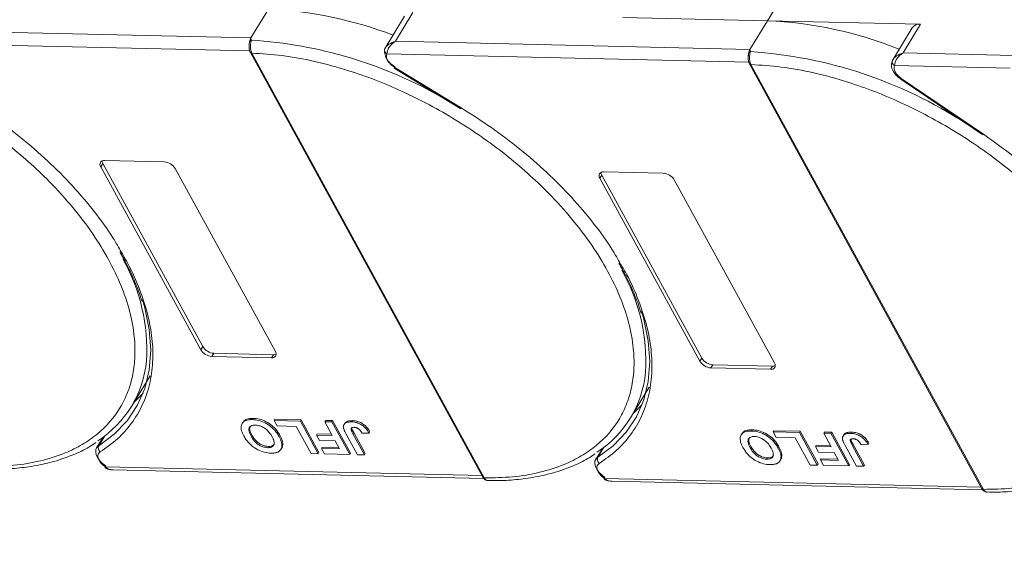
# Model space of a CAD drawing. Header units: millimetres. Extents: x -956 to 636, y -192 to 923.
# Tile 68 of 75: x 395 to 471, y 680 to 722. Entities that reach past the tile are written whole.
import ezdxf

# ---------------------------------------------------------------- set-up
doc = ezdxf.new("R2010")
doc.units = ezdxf.units.MM
doc.linetypes.add('PHANTOM2', pattern=[31.75, 15.875, -3.175, 3.175, -3.175, 3.175, -3.175])

msp = doc.modelspace()

# ---------------------------------------------------------------- linework, layer by layer
at = {"color": 7, "linetype": 'Continuous', "lineweight": 15}
for p, q in [((452.809, 722.102), (454.154, 724.311)), ((414.308, 722.985), (412.964, 720.775)), ((424.812, 722.452), (423.317, 719.996)), ((424.118, 720.519), (425.463, 722.729)), ((441.655, 722.358), (452.809, 722.102)), ((452.809, 722.102), (451.465, 719.892)), ((464.626, 721.83), (452.809, 722.102)), ((463.281, 719.621), (464.626, 721.83)), ((412.964, 720.775), (389.828, 721.306)), ((463.975, 721.554), (462.48, 719.097)), ((389.167, 720.325), (412.876, 719.781)), ((412.964, 720.775), (412.994, 720.6)), ((451.465, 719.892), (424.118, 720.519)), ((412.926, 719.656), (430.859, 686.878)), ((413.037, 719.604), (413.038, 719.603)), ((413.038, 719.603), (430.97, 686.825)), ((423.333, 720.021), (423.262, 719.847)), ((423.453, 719.539), (451.378, 718.898)), ((451.465, 719.892), (451.495, 719.717)), ((471.842, 719.424), (463.281, 719.621)), ((451.427, 718.773), (469.36, 685.995)), ((451.538, 718.721), (451.539, 718.719)), ((451.539, 718.719), (469.472, 685.941)), ((462.496, 719.122), (462.425, 718.948)), ((462.616, 718.64), (471.55, 718.435)), ((424.021, 718.444), (429.162, 715.316)), ((424.055, 718.499), (429.195, 715.371)), ((463.092, 717.604), (469.429, 713.296)), ((469.477, 713.342), (463.14, 717.65)), ((401.38, 710.833), (401.529, 711.078)), ((401.529, 711.078), (409.255, 696.958)), ((401.679, 711.324), (406.276, 711.218)), ((409.105, 696.712), (401.38, 710.833)), ((407.127, 710.701), (414.852, 696.58)), ((440.18, 710.44), (444.777, 710.335)), ((439.881, 709.949), (440.031, 710.195)), ((447.607, 695.829), (439.881, 709.949)), ((440.031, 710.195), (447.756, 696.074)), ((445.628, 709.817), (453.353, 695.697)), ((409.255, 696.958), (409.105, 696.712)), ((410.105, 696.44), (409.956, 696.195)), ((414.553, 696.089), (409.956, 696.195)), ((410.105, 696.44), (414.702, 696.335)), ((414.702, 696.335), (414.553, 696.089)), ((447.756, 696.074), (447.607, 695.829)), ((448.607, 695.557), (448.457, 695.311)), ((453.054, 695.206), (448.457, 695.311)), ((448.607, 695.557), (453.204, 695.451)), ((453.204, 695.451), (453.054, 695.206)), ((403.748, 692.333), (405.197, 694.715)), ((442.249, 691.45), (443.698, 693.831)), ((413.07, 691.325), (413.13, 691.423)), ((414.75, 691.254), (414.809, 691.353)), ((414.75, 691.254), (416.776, 691.208)), ((414.979, 690.834), (414.75, 691.254)), ((414.809, 691.353), (416.835, 691.306)), ((416.835, 691.306), (416.776, 691.208)), ((416.835, 691.306), (418.215, 688.785)), ((418.654, 691.165), (418.714, 691.263)), ((418.714, 691.263), (419.266, 691.25)), ((419.266, 691.25), (419.207, 691.152)), ((419.266, 691.25), (420.646, 688.729)), ((420.792, 691.247), (420.733, 691.149)), ((412.339, 691.123), (412.279, 691.024)), ((416.453, 690.8), (414.979, 690.834)), ((417.602, 688.699), (416.453, 690.8)), ((416.776, 691.208), (418.155, 688.686)), ((418.654, 691.165), (419.207, 691.152)), ((419.238, 690.098), (418.654, 691.165)), ((419.207, 691.152), (420.586, 688.631)), ((420.205, 691.039), (420.145, 690.941)), ((451.571, 690.441), (451.631, 690.54)), ((401.574, 689.983), (401.059, 689.135)), ((401.222, 689.299), (401.692, 690.071)), ((401.481, 689.915), (401.532, 689.914)), ((412.976, 690.042), (413.036, 690.14)), ((415.196, 690.114), (415.136, 690.016)), ((418.082, 690.224), (418.022, 690.126)), ((418.252, 689.706), (418.022, 690.126)), ((418.022, 690.126), (419.238, 690.098)), ((418.082, 690.224), (419.183, 690.199)), ((421.176, 688.617), (420.306, 690.207)), ((420.835, 690.236), (420.895, 690.335)), ((420.835, 690.236), (421.728, 688.604)), ((420.895, 690.335), (421.788, 688.703)), ((421.545, 690.268), (422.08, 690.288)), ((422.14, 690.386), (422.08, 690.288)), ((450.84, 690.239), (450.781, 690.141)), ((453.251, 690.371), (453.311, 690.469)), ((453.251, 690.371), (455.277, 690.324)), ((453.481, 689.951), (453.251, 690.371)), ((453.311, 690.469), (455.337, 690.423)), ((454.954, 689.917), (453.481, 689.951)), ((456.104, 687.816), (454.954, 689.917)), ((455.337, 690.423), (455.277, 690.324)), ((455.277, 690.324), (456.656, 687.803)), ((455.337, 690.423), (456.716, 687.901)), ((457.155, 690.281), (457.215, 690.38)), ((457.155, 690.281), (457.708, 690.269)), ((457.739, 689.215), (457.155, 690.281)), ((457.215, 690.38), (457.768, 690.367)), ((457.768, 690.367), (457.708, 690.269)), ((457.708, 690.269), (459.088, 687.747)), ((457.768, 690.367), (459.147, 687.845)), ((458.706, 690.156), (458.646, 690.058)), ((459.294, 690.364), (459.234, 690.266)), ((414.256, 689.159), (414.316, 689.257)), ((415.281, 689.035), (415.341, 689.133)), ((415.418, 689.476), (415.359, 689.377)), ((419.468, 689.678), (418.252, 689.706)), ((418.464, 689.194), (418.404, 689.096)), ((418.634, 688.675), (418.404, 689.096)), ((418.404, 689.096), (419.804, 689.063)), ((418.464, 689.194), (419.749, 689.164)), ((419.804, 689.063), (419.468, 689.678)), ((440.076, 689.099), (439.56, 688.252)), ((439.724, 688.415), (440.194, 689.188)), ((439.983, 689.032), (440.034, 689.03)), ((451.477, 689.158), (451.537, 689.256)), ((453.697, 689.23), (453.638, 689.132)), ((456.583, 689.341), (456.524, 689.242)), ((456.753, 688.822), (456.524, 689.242)), ((456.524, 689.242), (457.739, 689.215)), ((456.583, 689.341), (457.684, 689.315)), ((459.677, 687.734), (458.807, 689.323)), ((459.337, 689.353), (459.396, 689.451)), ((459.337, 689.353), (460.229, 687.721)), ((459.396, 689.451), (460.289, 687.819)), ((460.047, 689.385), (460.581, 689.405)), ((460.641, 689.503), (460.581, 689.405)), ((418.155, 688.686), (417.602, 688.699)), ((418.215, 688.785), (418.155, 688.686)), ((420.586, 688.631), (418.634, 688.675)), ((420.646, 688.729), (420.586, 688.631)), ((421.728, 688.604), (421.176, 688.617)), ((421.788, 688.703), (421.728, 688.604)), ((452.758, 688.275), (452.817, 688.374)), ((453.782, 688.151), (453.842, 688.249)), ((453.92, 688.592), (453.86, 688.494)), ((457.969, 688.794), (456.753, 688.822)), ((456.965, 688.31), (456.905, 688.212)), ((457.135, 687.792), (456.905, 688.212)), ((456.905, 688.212), (458.305, 688.18)), ((456.965, 688.31), (458.25, 688.281)), ((458.305, 688.18), (457.969, 688.794)), ((430.791, 687.002), (401.746, 687.669)), ((402.301, 687.449), (430.919, 686.793)), ((456.656, 687.803), (456.104, 687.816)), ((456.716, 687.901), (456.656, 687.803)), ((459.088, 687.747), (457.135, 687.792)), ((459.147, 687.845), (459.088, 687.747)), ((460.229, 687.721), (459.677, 687.734)), ((460.289, 687.819), (460.229, 687.721)), ((430.97, 686.825), (430.971, 686.823)), ((469.292, 686.119), (440.247, 686.785)), ((440.802, 686.566), (469.42, 685.909)), ((469.472, 685.941), (469.472, 685.94))]:
    msp.add_line(p, q, dxfattribs=at)
at = {"color": 7, "linetype": 'Continuous', "lineweight": 15, "flags": 128}
for points in [[(424.055, 718.499), (424.037, 718.47), (424.025, 718.451), (424.021, 718.444), (424.021, 718.444)], [(463.14, 717.65), (463.117, 717.624), (463.101, 717.609), (463.092, 717.604), (463.092, 717.604)], [(429.195, 715.371), (429.178, 715.342), (429.166, 715.323), (429.162, 715.316), (429.162, 715.316)], [(469.429, 713.296), (469.43, 713.296), (469.438, 713.3), (469.455, 713.316), (469.477, 713.342)], [(404.595, 700.586), (404.776, 699.961), (405.116, 698.288), (405.229, 696.68), (405.112, 695.156), (404.768, 693.73), (404.2, 692.418), (403.414, 691.235), (402.418, 690.191), (401.222, 689.299)], [(443.097, 699.702), (443.277, 699.077), (443.618, 697.404), (443.73, 695.797), (443.614, 694.272), (443.27, 692.847), (442.701, 691.535), (441.915, 690.351), (440.919, 689.308), (439.724, 688.415)], [(403.969, 692.698), (404.006, 692.731), (404.64, 693.372)], [(442.471, 691.814), (442.507, 691.847), (443.141, 692.488)], [(401.773, 687.751), (401.523, 687.938), (401.31, 688.149), (401.145, 688.373), (401.036, 688.598), (400.989, 688.814), (401.005, 689.008), (401.059, 689.135)], [(401.059, 689.135), (401.084, 689.173), (401.222, 689.299)], [(440.274, 686.867), (440.024, 687.055), (439.812, 687.266), (439.647, 687.489), (439.538, 687.715), (439.49, 687.93), (439.506, 688.125), (439.56, 688.252)], [(439.56, 688.252), (439.585, 688.289), (439.724, 688.415)], [(401.746, 687.669), (401.725, 687.641), (401.71, 687.625), (401.703, 687.619), (401.703, 687.625), (401.71, 687.642), (401.725, 687.669), (401.746, 687.706), (401.773, 687.751)], [(440.247, 686.785), (440.226, 686.758), (440.212, 686.741), (440.204, 686.736), (440.204, 686.742), (440.212, 686.759), (440.226, 686.786), (440.247, 686.823), (440.274, 686.867)]]:
    msp.add_lwpolyline(points, dxfattribs=at)
at = {"color": 7, "linetype": 'Continuous', "lineweight": 15}
for centre, radius, start, end in [((413.047, 692.7), 30.311, 68.97091, 87.61491), ((451.515, 691.574), 30.555, 67.98449, 87.57254), ((464.535, 721.139), 0.697, 82.52877, 143.52648), ((413.056, 720.386), 0.223, 106.23049, 154.5199), ((410.89, 686.777), 33.888, 60.09182, 86.44113), ((413.026, 719.725), 0.121, 213.6444, 275.03728), ((413.028, 719.726), 0.124, 214.37766, 274.3082), ((423.501, 719.834), 0.24, 148.89078, 176.84469), ((423.609, 719.849), 0.347, 180.29447, 243.27622), ((424.629, 719.827), 1.364, 177.9781, 247.11934), ((451.557, 719.503), 0.223, 106.23049, 154.5199), ((449.282, 685.305), 34.483, 56.95033, 86.31967), ((451.528, 718.841), 0.121, 213.6444, 275.03728), ((451.53, 718.843), 0.124, 214.37766, 274.3082), ((462.664, 718.935), 0.24, 148.88767, 176.63251), ((462.772, 718.95), 0.347, 180.11929, 243.28633), ((401.623, 711.022), 0.307, 79.47957, 217.89689), ((401.915, 711.308), 0.449, 182.97477, 210.78742), ((406.202, 710.139), 1.082, 31.28833, 86.07738), ((440.124, 710.138), 0.307, 79.47957, 217.89689), ((440.416, 710.424), 0.449, 182.97477, 210.78742), ((444.703, 709.256), 1.082, 31.28833, 86.07738), ((390.713, 696.711), 14.216, 356.58108, 29.61611), ((429.215, 695.828), 14.216, 356.58108, 29.61611), ((410.03, 697.274), 1.082, 211.28833, 266.07738), ((410.179, 697.52), 1.082, 211.28833, 266.07738), ((414.609, 696.391), 0.307, 259.47957, 37.89689), ((396.686, 696.631), 8.254, 302.73279, 354.66622), ((414.729, 696.783), 0.449, 266.58142, 294.38722), ((448.531, 696.391), 1.082, 211.28833, 266.07738), ((448.681, 696.636), 1.082, 211.28833, 266.07738), ((453.111, 695.508), 0.307, 259.47957, 37.89689), ((453.231, 695.899), 0.449, 266.58142, 294.38722), ((435.187, 695.747), 8.254, 302.73279, 354.66622), ((401.572, 689.133), 0.386, 154.63164, 231.84459), ((440.073, 688.25), 0.386, 154.63164, 231.84459), ((430.961, 686.948), 0.124, 214.37766, 274.3082), ((430.962, 686.947), 0.124, 214.42362, 274.2689), ((469.462, 686.065), 0.124, 214.37766, 274.3082), ((469.463, 686.063), 0.124, 214.42362, 274.2689)]:
    msp.add_arc(centre, radius, start, end, dxfattribs=at)
at = {"color": 3, "linetype": 'PHANTOM2', "lineweight": 9, "ltscale": 1.030123}
msp.add_spline([(393.944, 771.02), (402.403, 743.63), (383.471, 707.782), (391.929, 680.392)], degree=3, dxfattribs=at)
at = {"color": 7, "linetype": 'Continuous', "lineweight": 15}
for points, knots in [([(412.836, 720.336), (412.827, 720.227), (412.814, 720.057), (412.853, 719.818), (412.901, 719.711), (412.925, 719.658)], [0, 0, 0, 0, 0.472653, 0.733055, 1, 1, 1, 1]), ([(412.838, 720.269), (412.838, 720.326), (412.839, 720.399), (412.852, 720.467), (412.855, 720.482)], [0, 0, 0, 0, 0.789595, 1, 1, 1, 1]), ([(412.994, 720.6), (412.987, 720.571), (412.973, 720.506), (412.949, 720.387), (412.932, 720.251), (412.924, 720.087), (412.936, 719.917), (412.973, 719.743), (413.014, 719.653), (413.037, 719.604)], [0, 0, 0, 0, 0.1119973, 0.2448439, 0.3691679, 0.5008987, 0.6875333, 0.8281382, 1, 1, 1, 1]), ([(423.296, 719.957), (423.328, 720.008), (423.398, 720.12), (423.656, 720.343), (423.937, 720.45), (424.118, 720.519)], [0, 0, 0, 0, 0.227063, 0.501587, 1, 1, 1, 1]), ([(424.118, 720.519), (424.024, 720.454), (423.837, 720.323), (423.619, 720.059), (423.474, 719.775), (423.46, 719.614), (423.453, 719.539)], [0, 0, 0, 0, 0.251519, 0.501784, 0.765632, 1, 1, 1, 1]), ([(413.038, 719.603), (413.809, 719.555), (415.374, 719.458), (417.891, 718.995), (420.318, 718.339), (422.592, 717.537), (424.679, 716.653), (426.752, 715.625), (429.461, 714.073), (432.019, 712.289), (434.333, 710.343), (436.075, 708.684), (437.758, 706.825), (439.288, 704.799), (440.525, 702.789), (441.484, 700.784), (442.161, 698.778), (442.495, 696.95), (442.548, 695.329), (442.385, 693.917), (442.01, 692.59), (441.225, 690.959), (440.031, 689.58), (438.479, 688.499), (437.035, 687.782), (435.274, 687.222), (433.206, 686.864), (431.708, 686.838), (430.97, 686.825)], [0, 0, 0, 0, 0.038862, 0.078912, 0.120068, 0.152227, 0.184382, 0.217215, 0.250043, 0.315618, 0.347778, 0.379932, 0.421093, 0.461142, 0.5, 0.538863, 0.578912, 0.620068, 0.652227, 0.684382, 0.717215, 0.750043, 0.815618, 0.847778, 0.879932, 0.921093, 0.96114, 1, 1, 1, 1]), ([(451.337, 719.453), (451.329, 719.343), (451.316, 719.174), (451.354, 718.934), (451.402, 718.828), (451.427, 718.774)], [0, 0, 0, 0, 0.472653, 0.733055, 1, 1, 1, 1]), ([(451.339, 719.386), (451.34, 719.443), (451.34, 719.515), (451.353, 719.584), (451.356, 719.598)], [0, 0, 0, 0, 0.789595, 1, 1, 1, 1]), ([(451.495, 719.717), (451.489, 719.687), (451.475, 719.623), (451.451, 719.504), (451.433, 719.367), (451.426, 719.204), (451.437, 719.033), (451.474, 718.859), (451.516, 718.77), (451.538, 718.721)], [0, 0, 0, 0, 0.1119973, 0.2448439, 0.3691679, 0.5008987, 0.6875333, 0.8281382, 1, 1, 1, 1]), ([(462.459, 719.059), (462.491, 719.11), (462.561, 719.222), (462.819, 719.444), (463.1, 719.552), (463.281, 719.621)], [0, 0, 0, 0, 0.227063, 0.501587, 1, 1, 1, 1]), ([(463.281, 719.621), (463.187, 719.555), (463, 719.425), (462.782, 719.16), (462.636, 718.877), (462.623, 718.716), (462.616, 718.64)], [0, 0, 0, 0, 0.251519, 0.501784, 0.765632, 1, 1, 1, 1]), ([(451.539, 718.719), (452.31, 718.671), (453.876, 718.575), (456.393, 718.112), (458.819, 717.456), (461.094, 716.654), (463.181, 715.77), (465.253, 714.742), (467.962, 713.19), (470.52, 711.406), (472.835, 709.46), (474.576, 707.801), (476.26, 705.941), (477.789, 703.916), (479.026, 701.905), (479.986, 699.901), (480.662, 697.895), (480.996, 696.066), (481.049, 694.446), (480.886, 693.034), (480.512, 691.707), (479.726, 690.076), (478.532, 688.697), (476.98, 687.615), (475.536, 686.898), (473.775, 686.339), (471.708, 685.981), (470.209, 685.954), (469.472, 685.941)], [0, 0, 0, 0, 0.038862, 0.078912, 0.1200677, 0.1522272, 0.1843815, 0.2172151, 0.2500433, 0.3156185, 0.347778, 0.3799323, 0.4210926, 0.4611415, 0.5, 0.5388632, 0.578912, 0.6200677, 0.6522272, 0.6843815, 0.7172151, 0.7500433, 0.8156185, 0.847778, 0.8799323, 0.9210926, 0.9611404, 1, 1, 1, 1]), ([(462.45, 719.038), (462.415, 718.928), (462.342, 718.701), (462.426, 718.373), (462.577, 718.097), (462.806, 717.813), (463.038, 717.648), (463.184, 717.545)], [0, 0, 0, 0, 0.208, 0.427784, 0.580415, 0.736816, 1, 1, 1, 1]), ([(463.14, 717.65), (463.044, 717.724), (462.846, 717.876), (462.648, 718.153), (462.555, 718.427), (462.596, 718.571), (462.616, 718.64)], [0, 0, 0, 0, 0.241864, 0.5, 0.758136, 1, 1, 1, 1]), ([(387.123, 717.061), (387.498, 716.876), (388.562, 716.33), (390.96, 714.957), (393.518, 713.173), (395.832, 711.227), (397.574, 709.568), (399.257, 707.708), (400.787, 705.682), (402.023, 703.672), (402.983, 701.668), (403.659, 699.662), (403.994, 697.833), (404.046, 696.213), (403.883, 694.801), (403.509, 693.474), (402.723, 691.843), (401.529, 690.463), (399.978, 689.382), (398.534, 688.665), (396.773, 688.105), (394.705, 687.748), (393.207, 687.721), (392.469, 687.708)], [0.1995029, 0.1995029, 0.1995029, 0.1995029, 0.2172151, 0.2500433, 0.3156185, 0.347778, 0.3799323, 0.4210926, 0.4611415, 0.5, 0.5388632, 0.578912, 0.6200677, 0.6522272, 0.6843815, 0.7172151, 0.7500433, 0.8156185, 0.847778, 0.8799323, 0.9210926, 0.9611404, 1, 1, 1, 1]), ([(390.694, 716.254), (391.474, 715.759), (393.035, 714.769), (395.241, 713.092), (397.319, 711.29), (399.228, 709.371), (400.907, 707.382), (402.172, 705.65), (402.767, 704.591), (402.982, 704.21)], [0, 0, 0, 0, 0.149567, 0.299144, 0.452293, 0.606501, 0.760709, 0.913858, 1, 1, 1, 1]), ([(429.195, 715.371), (429.976, 714.876), (431.536, 713.886), (433.743, 712.208), (435.821, 710.407), (437.729, 708.488), (439.408, 706.499), (440.673, 704.767), (441.269, 703.708), (441.483, 703.326)], [0, 0, 0, 0, 0.149567, 0.299144, 0.452293, 0.606501, 0.760709, 0.913858, 1, 1, 1, 1]), ([(479.993, 702.425), (479.46, 703.306), (478.308, 705.208), (475.85, 708.054), (472.888, 710.876), (470.609, 712.524), (469.477, 713.342)], [0, 0, 0, 0, 0.2241567, 0.4840874, 0.7440182, 1, 1, 1, 1]), ([(402.982, 704.21), (403.15, 703.929), (403.714, 702.986), (404.401, 701.389), (405.038, 699.449), (405.378, 697.557), (405.433, 695.735), (405.184, 694.012), (404.636, 692.43), (403.8, 691.029), (402.72, 689.803), (401.795, 689.154), (401.333, 688.83)], [0, 0, 0, 0, 0.044474, 0.14937, 0.254252, 0.359148, 0.466545, 0.574685, 0.682825, 0.790222, 0.895108, 1, 1, 1, 1]), ([(402.844, 704.279), (403.027, 703.959), (403.477, 703.172), (404.031, 701.927), (404.419, 700.961), (404.55, 700.47), (404.561, 700.429)], [0, 0, 0, 0, 0.246456, 0.605605, 0.966644, 1, 1, 1, 1]), ([(441.483, 703.326), (441.651, 703.046), (442.216, 702.103), (442.903, 700.505), (443.539, 698.565), (443.88, 696.673), (443.935, 694.851), (443.685, 693.129), (443.138, 691.547), (442.301, 690.146), (441.221, 688.919), (440.296, 688.271), (439.834, 687.946)], [0, 0, 0, 0, 0.044474, 0.14937, 0.254252, 0.359148, 0.466545, 0.574685, 0.682825, 0.790222, 0.895108, 1, 1, 1, 1]), ([(441.345, 703.396), (441.528, 703.075), (441.978, 702.289), (442.532, 701.044), (442.92, 700.077), (443.051, 699.587), (443.063, 699.545)], [0, 0, 0, 0, 0.246456, 0.605605, 0.966644, 1, 1, 1, 1]), ([(412.417, 690.066), (412.382, 690.134), (412.277, 690.336), (412.182, 690.657), (412.224, 690.986), (412.425, 691.214), (412.731, 691.319), (412.968, 691.323), (413.07, 691.325)], [0, 0, 0, 0, 0.101888, 0.307343, 0.492963, 0.678647, 0.860791, 1, 1, 1, 1]), ([(412.351, 691.115), (412.396, 691.18), (412.498, 691.326), (412.792, 691.416), (413.028, 691.421), (413.13, 691.423)], [0, 0, 0, 0, 0.315977, 0.703684, 1, 1, 1, 1]), ([(413.07, 691.325), (413.148, 691.321), (413.384, 691.309), (413.816, 691.204), (414.308, 690.949), (414.748, 690.585), (414.996, 690.263), (415.111, 690.06), (415.136, 690.016)], [0, 0, 0, 0, 0.102171, 0.30922, 0.51365, 0.692275, 0.932413, 1, 1, 1, 1]), ([(413.13, 691.423), (413.208, 691.419), (413.444, 691.407), (413.875, 691.302), (414.368, 691.047), (414.808, 690.684), (415.056, 690.361), (415.171, 690.158), (415.196, 690.114)], [0, 0, 0, 0, 0.102171, 0.30922, 0.51365, 0.692275, 0.932413, 1, 1, 1, 1]), ([(420.214, 691.034), (420.226, 691.058), (420.265, 691.138), (420.451, 691.234), (420.664, 691.242), (420.792, 691.247)], [0, 0, 0, 0, 0.148382, 0.484821, 1, 1, 1, 1]), ([(420.792, 691.247), (420.871, 691.243), (421.049, 691.232), (421.353, 691.145), (421.649, 690.976), (421.935, 690.717), (422.059, 690.516), (422.14, 690.386)], [0, 0, 0, 0, 0.155292, 0.353145, 0.543243, 0.704067, 1, 1, 1, 1]), ([(412.976, 690.042), (412.942, 690.109), (412.845, 690.298), (412.781, 690.56), (412.864, 690.767), (413.017, 690.878), (413.184, 690.905), (413.283, 690.905), (413.301, 690.905)], [0, 0, 0, 0, 0.15859, 0.447239, 0.620381, 0.793575, 0.961295, 1, 1, 1, 1]), ([(413.036, 690.14), (413.002, 690.207), (412.906, 690.395), (412.834, 690.649), (412.903, 690.779), (412.925, 690.822)], [0, 0, 0, 0, 0.271027, 0.764321, 1, 1, 1, 1]), ([(413.301, 690.905), (413.381, 690.898), (413.542, 690.885), (413.81, 690.789), (414.079, 690.633), (414.358, 690.381), (414.508, 690.162), (414.585, 690.026), (414.593, 690.012)], [0, 0, 0, 0, 0.15971, 0.320429, 0.491074, 0.67705, 0.96629, 1, 1, 1, 1]), ([(420.106, 690.685), (420.103, 690.747), (420.097, 690.871), (420.188, 691.019), (420.386, 691.139), (420.602, 691.145), (420.733, 691.149)], [0, 0, 0, 0, 0.20646, 0.413515, 0.645211, 1, 1, 1, 1]), ([(420.306, 690.207), (420.288, 690.24), (420.252, 690.307), (420.207, 690.398), (420.172, 690.478), (420.145, 690.547), (420.12, 690.617), (420.111, 690.662), (420.106, 690.685)], [0, 0, 0, 0, 0.2082698, 0.416707, 0.5614806, 0.7065734, 0.8528245, 1, 1, 1, 1]), ([(420.835, 690.236), (420.8, 690.304), (420.739, 690.42), (420.69, 690.56), (420.693, 690.649), (420.734, 690.696), (420.812, 690.727), (420.883, 690.729), (420.927, 690.73)], [0, 0, 0, 0, 0.292027, 0.504854, 0.613905, 0.723685, 0.829816, 1, 1, 1, 1]), ([(420.733, 691.149), (420.811, 691.144), (420.989, 691.134), (421.293, 691.047), (421.59, 690.878), (421.876, 690.619), (422, 690.418), (422.08, 690.288)], [0, 0, 0, 0, 0.155292, 0.353145, 0.543243, 0.704067, 1, 1, 1, 1]), ([(420.759, 690.661), (420.759, 690.656), (420.765, 690.555), (420.832, 690.442), (420.895, 690.335)], [0, 0, 0, 0, 0.057952, 1, 1, 1, 1]), ([(420.927, 690.73), (420.951, 690.728), (421, 690.726), (421.072, 690.708), (421.139, 690.684), (421.195, 690.655), (421.25, 690.622), (421.282, 690.597), (421.299, 690.584)], [0, 0, 0, 0, 0.202387, 0.410907, 0.557829, 0.709472, 0.853224, 1, 1, 1, 1]), ([(421.299, 690.584), (421.32, 690.565), (421.362, 690.527), (421.41, 690.469), (421.45, 690.416), (421.484, 690.367), (421.516, 690.318), (421.535, 690.285), (421.545, 690.268)], [0, 0, 0, 0, 0.1938055, 0.3931273, 0.5440688, 0.6954121, 0.8476129, 1, 1, 1, 1]), ([(450.852, 690.231), (450.898, 690.297), (450.999, 690.442), (451.294, 690.533), (451.529, 690.537), (451.631, 690.54)], [0, 0, 0, 0, 0.315977, 0.703684, 1, 1, 1, 1]), ([(451.631, 690.54), (451.709, 690.536), (451.945, 690.523), (452.377, 690.419), (452.869, 690.164), (453.309, 689.8), (453.557, 689.477), (453.672, 689.275), (453.697, 689.23)], [0, 0, 0, 0, 0.102171, 0.30922, 0.51365, 0.692275, 0.932413, 1, 1, 1, 1]), ([(414.493, 688.738), (414.415, 688.742), (414.179, 688.755), (413.75, 688.861), (413.26, 689.115), (412.819, 689.478), (412.564, 689.808), (412.445, 690.016), (412.417, 690.066)], [0, 0, 0, 0, 0.101398, 0.306996, 0.506144, 0.685262, 0.924557, 1, 1, 1, 1]), ([(414.256, 689.159), (414.177, 689.165), (414.017, 689.177), (413.75, 689.267), (413.492, 689.416), (413.227, 689.652), (413.073, 689.87), (412.992, 690.014), (412.976, 690.042)], [0, 0, 0, 0, 0.160292, 0.321922, 0.490761, 0.657569, 0.933883, 1, 1, 1, 1]), ([(414.316, 689.257), (414.236, 689.263), (414.077, 689.275), (413.809, 689.365), (413.551, 689.515), (413.287, 689.751), (413.133, 689.968), (413.051, 690.112), (413.036, 690.14)], [0, 0, 0, 0, 0.160292, 0.321922, 0.490761, 0.657569, 0.933883, 1, 1, 1, 1]), ([(414.593, 690.012), (414.627, 689.944), (414.715, 689.774), (414.779, 689.535), (414.73, 689.329), (414.594, 689.206), (414.419, 689.16), (414.298, 689.159), (414.256, 689.159)], [0, 0, 0, 0, 0.1586166, 0.4008637, 0.5730594, 0.7454856, 0.9129852, 1, 1, 1, 1]), ([(415.136, 690.016), (415.154, 689.982), (415.191, 689.915), (415.239, 689.81), (415.284, 689.703), (415.321, 689.593), (415.349, 689.483), (415.355, 689.413), (415.359, 689.377)], [0, 0, 0, 0, 0.15395, 0.308181, 0.478699, 0.649961, 0.824203, 1, 1, 1, 1]), ([(415.196, 690.114), (415.214, 690.08), (415.25, 690.013), (415.299, 689.909), (415.344, 689.801), (415.381, 689.691), (415.409, 689.581), (415.415, 689.511), (415.418, 689.476)], [0, 0, 0, 0, 0.15395, 0.308181, 0.478699, 0.649961, 0.824203, 1, 1, 1, 1]), ([(450.918, 689.183), (450.883, 689.25), (450.778, 689.453), (450.683, 689.774), (450.726, 690.103), (450.927, 690.33), (451.232, 690.436), (451.469, 690.44), (451.571, 690.441)], [0, 0, 0, 0, 0.101888, 0.307343, 0.492963, 0.678647, 0.860791, 1, 1, 1, 1]), ([(451.477, 689.158), (451.443, 689.225), (451.346, 689.415), (451.282, 689.676), (451.366, 689.883), (451.519, 689.994), (451.686, 690.021), (451.784, 690.021), (451.803, 690.021)], [0, 0, 0, 0, 0.15859, 0.447239, 0.620381, 0.793575, 0.961295, 1, 1, 1, 1]), ([(451.537, 689.256), (451.503, 689.323), (451.407, 689.512), (451.336, 689.765), (451.404, 689.896), (451.426, 689.938)], [0, 0, 0, 0, 0.271027, 0.764321, 1, 1, 1, 1]), ([(451.571, 690.441), (451.649, 690.437), (451.885, 690.425), (452.317, 690.32), (452.809, 690.066), (453.249, 689.702), (453.497, 689.379), (453.612, 689.177), (453.638, 689.132)], [0, 0, 0, 0, 0.102171, 0.30922, 0.51365, 0.692275, 0.932413, 1, 1, 1, 1]), ([(451.803, 690.021), (451.883, 690.015), (452.043, 690.002), (452.312, 689.905), (452.58, 689.749), (452.859, 689.498), (453.01, 689.279), (453.086, 689.142), (453.094, 689.128)], [0, 0, 0, 0, 0.15971, 0.320429, 0.491074, 0.67705, 0.96629, 1, 1, 1, 1]), ([(458.608, 689.801), (458.604, 689.863), (458.598, 689.987), (458.689, 690.136), (458.888, 690.255), (459.103, 690.262), (459.234, 690.266)], [0, 0, 0, 0, 0.20646, 0.413515, 0.645211, 1, 1, 1, 1]), ([(458.807, 689.323), (458.789, 689.357), (458.753, 689.424), (458.709, 689.514), (458.673, 689.594), (458.646, 689.664), (458.622, 689.733), (458.612, 689.779), (458.608, 689.801)], [0, 0, 0, 0, 0.2082698, 0.416707, 0.5614806, 0.7065734, 0.8528245, 1, 1, 1, 1]), ([(458.715, 690.15), (458.727, 690.175), (458.766, 690.255), (458.952, 690.351), (459.165, 690.359), (459.294, 690.364)], [0, 0, 0, 0, 0.148382, 0.484821, 1, 1, 1, 1]), ([(459.337, 689.353), (459.301, 689.42), (459.241, 689.536), (459.192, 689.677), (459.194, 689.766), (459.235, 689.813), (459.313, 689.844), (459.384, 689.845), (459.428, 689.846)], [0, 0, 0, 0, 0.292027, 0.504854, 0.613905, 0.723685, 0.829816, 1, 1, 1, 1]), ([(459.234, 690.266), (459.312, 690.261), (459.491, 690.25), (459.795, 690.163), (460.091, 689.994), (460.377, 689.735), (460.501, 689.535), (460.581, 689.405)], [0, 0, 0, 0, 0.155292, 0.353145, 0.543243, 0.704067, 1, 1, 1, 1]), ([(459.26, 689.778), (459.261, 689.772), (459.266, 689.672), (459.333, 689.558), (459.396, 689.451)], [0, 0, 0, 0, 0.057952, 1, 1, 1, 1]), ([(459.294, 690.364), (459.372, 690.359), (459.551, 690.349), (459.855, 690.261), (460.151, 690.092), (460.437, 689.833), (460.561, 689.633), (460.641, 689.503)], [0, 0, 0, 0, 0.155292, 0.353145, 0.543243, 0.704067, 1, 1, 1, 1]), ([(459.428, 689.846), (459.452, 689.845), (459.502, 689.842), (459.574, 689.825), (459.64, 689.801), (459.697, 689.772), (459.751, 689.739), (459.784, 689.713), (459.8, 689.7)], [0, 0, 0, 0, 0.202387, 0.410907, 0.557829, 0.709472, 0.853224, 1, 1, 1, 1]), ([(392.744, 687.51), (393.017, 687.503), (393.828, 687.484), (395.111, 687.581), (396.585, 687.794), (397.98, 688.135), (399.28, 688.604), (400.292, 689.077), (400.82, 689.439), (400.993, 689.557)], [0, 0, 0, 0, 0.083579, 0.248214, 0.413815, 0.580411, 0.748174, 0.91744, 1, 1, 1, 1]), ([(414.771, 689.434), (414.732, 689.39), (414.656, 689.301), (414.478, 689.259), (414.357, 689.257), (414.316, 689.257)], [0, 0, 0, 0, 0.398189, 0.794249, 1, 1, 1, 1]), ([(415.359, 689.377), (415.357, 689.318), (415.355, 689.198), (415.28, 689.006), (415.166, 688.882), (415.057, 688.83), (415.044, 688.824)], [0, 0, 0, 0, 0.250896, 0.502166, 0.940512, 1, 1, 1, 1]), ([(415.418, 689.476), (415.415, 689.417), (415.41, 689.3), (415.385, 689.181), (415.341, 689.139), (415.338, 689.135)], [0, 0, 0, 0, 0.478395, 0.957504, 1, 1, 1, 1]), ([(452.994, 687.855), (452.917, 687.859), (452.681, 687.871), (452.251, 687.978), (451.761, 688.232), (451.32, 688.594), (451.065, 688.924), (450.947, 689.133), (450.918, 689.183)], [0, 0, 0, 0, 0.101398, 0.306996, 0.506144, 0.685262, 0.924557, 1, 1, 1, 1]), ([(452.758, 688.275), (452.678, 688.281), (452.518, 688.293), (452.251, 688.384), (451.993, 688.533), (451.729, 688.769), (451.574, 688.986), (451.493, 689.13), (451.477, 689.158)], [0, 0, 0, 0, 0.160292, 0.321922, 0.490761, 0.657569, 0.933883, 1, 1, 1, 1]), ([(452.817, 688.374), (452.738, 688.38), (452.578, 688.392), (452.311, 688.482), (452.053, 688.631), (451.788, 688.867), (451.634, 689.084), (451.553, 689.229), (451.537, 689.256)], [0, 0, 0, 0, 0.160292, 0.321922, 0.490761, 0.657569, 0.933883, 1, 1, 1, 1]), ([(453.094, 689.128), (453.129, 689.061), (453.216, 688.891), (453.28, 688.651), (453.231, 688.446), (453.095, 688.322), (452.92, 688.277), (452.799, 688.276), (452.758, 688.275)], [0, 0, 0, 0, 0.1586166, 0.4008637, 0.5730594, 0.7454856, 0.9129852, 1, 1, 1, 1]), ([(453.638, 689.132), (453.656, 689.098), (453.692, 689.031), (453.741, 688.927), (453.785, 688.82), (453.822, 688.709), (453.85, 688.6), (453.857, 688.529), (453.86, 688.494)], [0, 0, 0, 0, 0.15395, 0.308181, 0.478699, 0.649961, 0.824203, 1, 1, 1, 1]), ([(453.697, 689.23), (453.715, 689.197), (453.752, 689.129), (453.8, 689.025), (453.845, 688.918), (453.882, 688.808), (453.91, 688.698), (453.916, 688.628), (453.92, 688.592)], [0, 0, 0, 0, 0.15395, 0.308181, 0.478699, 0.649961, 0.824203, 1, 1, 1, 1]), ([(459.8, 689.7), (459.821, 689.681), (459.864, 689.643), (459.911, 689.585), (459.951, 689.532), (459.985, 689.483), (460.017, 689.434), (460.037, 689.401), (460.047, 689.385)], [0, 0, 0, 0, 0.1938055, 0.3931273, 0.5440688, 0.6954121, 0.8476129, 1, 1, 1, 1]), ([(401.333, 688.83), (401.29, 688.795), (401.202, 688.724), (401.149, 688.564), (401.158, 688.378), (401.22, 688.244), (401.25, 688.178)], [0, 0, 0, 0, 0.245513, 0.5, 0.754487, 1, 1, 1, 1]), ([(415.044, 688.824), (415.016, 688.812), (414.958, 688.788), (414.866, 688.766), (414.774, 688.751), (414.684, 688.742), (414.591, 688.737), (414.526, 688.738), (414.493, 688.738)], [0, 0, 0, 0, 0.185429, 0.37219, 0.527708, 0.683877, 0.841678, 1, 1, 1, 1]), ([(431.245, 686.626), (431.518, 686.62), (432.329, 686.601), (433.612, 686.697), (435.087, 686.911), (436.481, 687.251), (437.781, 687.721), (438.794, 688.194), (439.321, 688.555), (439.494, 688.674)], [0, 0, 0, 0, 0.083579, 0.248214, 0.413815, 0.580411, 0.748174, 0.91744, 1, 1, 1, 1]), ([(453.272, 688.551), (453.234, 688.506), (453.158, 688.417), (452.979, 688.375), (452.859, 688.374), (452.817, 688.374)], [0, 0, 0, 0, 0.398189, 0.794249, 1, 1, 1, 1]), ([(453.86, 688.494), (453.859, 688.434), (453.856, 688.315), (453.781, 688.122), (453.667, 687.998), (453.559, 687.946), (453.546, 687.94)], [0, 0, 0, 0, 0.250896, 0.502166, 0.940512, 1, 1, 1, 1]), ([(453.92, 688.592), (453.917, 688.534), (453.911, 688.416), (453.886, 688.297), (453.842, 688.255), (453.839, 688.252)], [0, 0, 0, 0, 0.478395, 0.957504, 1, 1, 1, 1]), ([(401.703, 687.619), (401.802, 687.568), (401.991, 687.471), (402.201, 687.456), (402.3, 687.449)], [0, 0, 0, 0, 0.529898, 1, 1, 1, 1]), ([(401.746, 687.669), (401.827, 687.606), (401.991, 687.479), (402.197, 687.463), (402.302, 687.454)], [0, 0, 0, 0, 0.493587, 1, 1, 1, 1]), ([(439.834, 687.946), (439.791, 687.911), (439.703, 687.84), (439.651, 687.68), (439.659, 687.494), (439.721, 687.36), (439.752, 687.294)], [0, 0, 0, 0, 0.245513, 0.5, 0.754487, 1, 1, 1, 1]), ([(453.546, 687.94), (453.517, 687.928), (453.459, 687.905), (453.367, 687.883), (453.276, 687.867), (453.186, 687.858), (453.092, 687.854), (453.027, 687.855), (452.994, 687.855)], [0, 0, 0, 0, 0.185429, 0.37219, 0.527708, 0.683877, 0.841678, 1, 1, 1, 1]), ([(469.746, 685.743), (470.02, 685.737), (470.831, 685.717), (472.114, 685.814), (473.588, 686.027), (474.982, 686.368), (476.282, 686.838), (477.295, 687.311), (477.823, 687.672), (477.996, 687.79)], [0, 0, 0, 0, 0.083579, 0.248214, 0.413815, 0.580411, 0.748174, 0.91744, 1, 1, 1, 1]), ([(430.876, 686.854), (430.895, 686.824), (430.939, 686.756), (431.031, 686.679), (431.141, 686.623), (431.215, 686.616), (431.252, 686.612)], [0, 0, 0, 0, 0.201167, 0.464796, 0.732527, 1, 1, 1, 1]), ([(430.971, 686.823), (430.998, 686.781), (431.048, 686.705), (431.143, 686.631), (431.208, 686.62), (431.244, 686.614)], [0, 0, 0, 0, 0.35488, 0.645234, 1, 1, 1, 1]), ([(440.204, 686.736), (440.304, 686.685), (440.492, 686.588), (440.703, 686.573), (440.801, 686.566)], [0, 0, 0, 0, 0.529898, 1, 1, 1, 1]), ([(440.247, 686.785), (440.328, 686.723), (440.492, 686.596), (440.699, 686.579), (440.803, 686.571)], [0, 0, 0, 0, 0.493587, 1, 1, 1, 1]), ([(469.361, 685.993), (469.385, 685.956), (469.434, 685.879), (469.533, 685.796), (469.643, 685.74), (469.717, 685.732), (469.754, 685.728)], [0, 0, 0, 0, 0.242484, 0.492478, 0.746362, 1, 1, 1, 1]), ([(469.472, 685.94), (469.5, 685.898), (469.55, 685.822), (469.645, 685.748), (469.71, 685.737), (469.745, 685.731)], [0, 0, 0, 0, 0.35488, 0.645234, 1, 1, 1, 1])]:
    msp.add_open_spline(points, degree=3, knots=knots, dxfattribs=at)
for points in [[(412.855, 720.482), (412.868, 720.536), (412.894, 720.645), (412.94, 720.732), (412.964, 720.775)], [(423.453, 719.539), (423.431, 719.465), (423.387, 719.318), (423.469, 719.132), (423.509, 719.04)], [(451.356, 719.598), (451.369, 719.653), (451.395, 719.762), (451.442, 719.849), (451.465, 719.892)], [(423.509, 719.04), (423.576, 718.939), (423.709, 718.738), (423.939, 718.579), (424.055, 718.499)], [(401.25, 688.178), (401.311, 688.085), (401.433, 687.898), (401.641, 687.745), (401.746, 687.669)], [(439.752, 687.294), (439.813, 687.201), (439.934, 687.015), (440.143, 686.862), (440.247, 686.785)]]:
    msp.add_open_spline(points, degree=3, dxfattribs=at)

doc.saveas('drawing.dxf')
